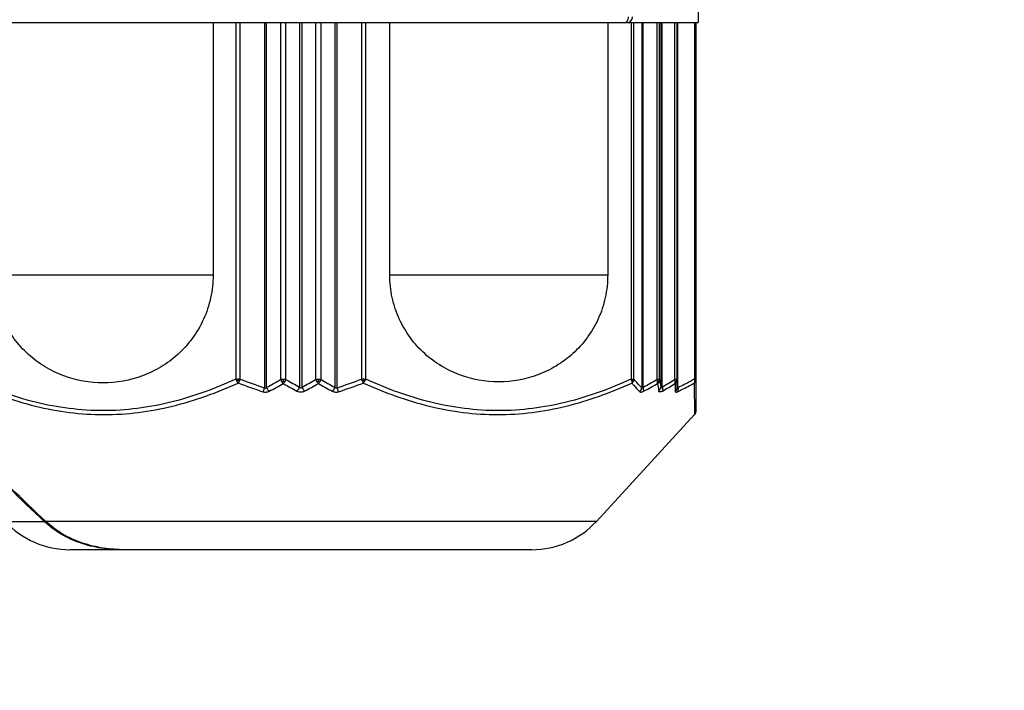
# Model space of a CAD drawing. Header units: millimetres. Extents: x 20 to 4180, y 42 to 2950.
# Tile 68 of 128: x 2540 to 2574, y 1882 to 1905. Entities that reach past the tile are written whole.
import ezdxf

# ---------------------------------------------------------------- set-up
doc = ezdxf.new("R2010")
doc.units = ezdxf.units.MM
doc.header["$LTSCALE"] = 231.275
doc.header["$PDMODE"] = 3
doc.header["$PDSIZE"] = 0.3
doc.linetypes.add('CENTER', pattern=[0.6, 0.375, -0.075, 0.075, -0.075])
doc.layers.get('0').update_dxf_attribs({"linetype": 'CONTINUOUS'})
doc.layers.get('Defpoints').update_dxf_attribs({"linetype": 'CONTINUOUS'})
for name, color, linetype in [('BASE_ASM_PBL25', 7, 'CONTINUOUS'), ('DEFAULT_1', 7, 'CENTER'), ('new_view_6_VBL24', 7, 'CONTINUOUS')]:
    doc.layers.add(name, color=color, linetype=linetype)
doc.styles.get("Standard").update_dxf_attribs({"font": 'malgun.ttf'})
doc.dimstyles.new('DIMSTYLE_3', dxfattribs={"dimtxt": 20, "dimasz": 7.5, "dimexe": 1, "dimexo": 0.5, "dimgap": 4, "dimtad": 1, "dimdec": 1, "dimdsep": 46, "dimtxsty": 'Standard', "dimblk": '_FILLED', "dimblk1": '_FILLED', "dimblk2": '_FILLED', "dimcen": 0.09, "dimclrt": 134, "dimazin": 2, "dimtp": 0.5, "dimtm": 0.5, "dimtfac": 1, "dimtdec": 65535, "dimtofl": 0, "dimtmove": 0, "dimatfit": 3, "dimldrblk": '_FILLED', "dimfxl": 1, "dimtolj": 1, "dimarcsym": 0})
doc.dimstyles.new('DIMSTYLE_4', dxfattribs={"dimtxt": 20, "dimasz": 7.5, "dimexe": 1, "dimexo": 0.5, "dimtad": 1, "dimdsep": 46, "dimtxsty": 'Standard', "dimblk": '_FILLED', "dimblk1": '_FILLED', "dimblk2": '_FILLED', "dimcen": 0.09, "dimclrt": 134, "dimazin": 2, "dimtp": 1.2, "dimtm": 1.2, "dimtfac": 1, "dimtofl": 0, "dimtmove": 0, "dimatfit": 1, "dimldrblk": '_FILLED', "dimfxl": 1, "dimtolj": 1, "dimarcsym": 0})

# ---------------------------------------------------------------- blocks, each defined once
blk = doc.blocks.new('_FILLED')
at = {"color": 0, "linetype": 'ByBlock'}
blk.add_solid([(0, 0), (-1, 0.2), (-1, -0.2)], dxfattribs=at)
blk = doc.blocks.new('*D6')
at = {"color": 0, "lineweight": -2, "transparency": 16777216}
for p, q in [((2550, 2577.59), (2550, 2659.563)), ((2247.438, 1617.987), (2200.421, 1550.839))]:
    blk.add_line(p, q, dxfattribs=at)
blk.add_arc((2550, 2050.09), 608.473, 90.706229, 234.293771, dxfattribs=at)
at = {"layer": 'Defpoints', "color": 0, "transparency": 16777216}
for p in [(2550, 2577.09), (2550, 2571.005), (2095.456, 2454.6), (2251.215, 1623.381), (2247.725, 1618.397)]:
    blk.add_point(p, dxfattribs=at)
at = {"color": 0, "lineweight": -2, "transparency": 16777216, "xscale": 7.5, "yscale": 7.5, "zscale": 7.5}
for p, rotation in [((2550, 2658.563), 0.35311459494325), ((2200.994, 1551.658), 324.6468854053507)]:
    blk.add_blockref('_FILLED', p, dxfattribs=dict(at, rotation=rotation))
at = {"color": 134, "transparency": 16777216, "insert": (1940.442, 2242.283), "char_height": 20, "width": 59.33333, "attachment_point": 2, "rotation": 72.5, "line_spacing_factor": 0.9}
blk.add_mtext('\\A1;145°', dxfattribs=at)
blk = doc.blocks.new('*D7')
at = {"color": 0, "lineweight": -2, "transparency": 16777216}
for p, q in [((2974.663, 2371.365), (3034.901, 2416.937)), ((3034.901, 2416.937), (3115.839, 2416.937)), ((2549.91, 2050.09), (2550.09, 2050.09)), ((2550, 2050), (2550, 2050.18))]:
    blk.add_line(p, q, dxfattribs=at)
at = {"layer": 'Defpoints', "color": 0, "transparency": 16777216}
for p in [(2968.682, 2366.84), (2131.318, 1733.34)]:
    blk.add_point(p, dxfattribs=at)
at = {"color": 0, "lineweight": -2, "transparency": 16777216, "xscale": 7.5, "yscale": 7.5, "zscale": 7.5, "rotation": 217.1089430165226}
blk.add_blockref('_FILLED', (2968.682, 2366.84), dxfattribs=at)
at = {"color": 134, "transparency": 16777216, "insert": (3031.682, 2444.228), "char_height": 20, "width": 88, "attachment_point": 1, "line_spacing_factor": 0.9}
blk.add_mtext('\\A1;%%C1050', dxfattribs=at)
blk = doc.blocks.new('BASE_ASM_PBL25', base_point=(2630.328, 1941.713))
at = {"layer": 'BASE_ASM_PBL25', "color": 7}
for p, q in [((2643.901, 1856.687), (2643.901, 1854.687)), ((2616.828, 1854.687), (2643.901, 1854.687)), ((2627.334, 1854.687), (2627.334, 1846.073)), ((2628.111, 1854.687), (2628.111, 1842.516)), ((2628.252, 1842.516), (2628.252, 1854.687)), ((2629.091, 1854.687), (2629.091, 1842.218)), ((2629.16, 1842.234), (2629.161, 1854.687)), ((2629.637, 1854.687), (2629.637, 1842.496)), ((2629.821, 1842.496), (2629.821, 1854.687)), ((2630.284, 1854.687), (2630.284, 1842.242)), ((2630.371, 1842.242), (2630.371, 1854.687)), ((2630.834, 1854.687), (2630.834, 1842.496)), ((2631.018, 1842.496), (2631.018, 1854.687)), ((2631.495, 1854.687), (2631.495, 1842.234)), ((2631.564, 1842.218), (2631.564, 1854.687)), ((2632.403, 1854.687), (2632.403, 1842.516)), ((2632.544, 1842.516), (2632.544, 1854.687)), ((2633.365, 1846.073), (2633.365, 1854.687)), ((2640.807, 1854.687), (2640.807, 1846.073)), ((2641.611, 1854.687), (2641.611, 1842.516)), ((2641.701, 1842.516), (2641.701, 1854.687)), ((2641.969, 1854.687), (2641.969, 1842.218)), ((2642.013, 1842.234), (2642.014, 1854.687)), ((2642.484, 1854.687), (2642.484, 1842.496)), ((2642.582, 1842.496), (2642.582, 1854.687)), ((2642.621, 1854.687), (2642.621, 1842.242)), ((2642.665, 1842.242), (2642.665, 1854.687)), ((2643.088, 1854.687), (2643.088, 1842.496)), ((2643.175, 1842.496), (2643.175, 1854.687)), ((2643.181, 1854.687), (2643.181, 1842.234)), ((2643.206, 1842.218), (2643.206, 1854.687)), ((2643.777, 1854.687), (2643.777, 1842.516)), ((2643.828, 1841.436), (2643.828, 1854.687)), ((2619.822, 1846.073), (2627.334, 1846.073)), ((2633.365, 1846.073), (2640.807, 1846.073)), ((2628.211, 1842.516), (2628.252, 1842.516)), ((2629.728, 1842.496), (2629.637, 1842.496)), ((2629.728, 1842.496), (2629.735, 1842.496)), ((2629.821, 1842.496), (2629.735, 1842.496)), ((2630.92, 1842.496), (2630.834, 1842.496)), ((2630.92, 1842.496), (2630.927, 1842.496)), ((2631.018, 1842.496), (2630.927, 1842.496)), ((2641.666, 1842.516), (2641.701, 1842.516)), ((2642.552, 1842.496), (2642.484, 1842.496)), ((2642.582, 1842.496), (2642.552, 1842.496)), ((2643.152, 1842.496), (2643.088, 1842.496)), ((2643.106, 1842.36), (2643.113, 1842.099)), ((2643.175, 1842.496), (2643.152, 1842.496)), ((2643.181, 1842.234), (2643.175, 1842.496)), ((2643.764, 1842.38), (2643.775, 1841.301)), ((2643.814, 1842.516), (2643.777, 1842.516)), ((2643.828, 1842.516), (2643.814, 1842.516)), ((2640.42, 1837.656), (2643.775, 1841.301)), ((2620.235, 1837.656), (2621.56, 1837.656)), ((2640.42, 1837.656), (2621.618, 1837.656)), ((2638.213, 1836.687), (2622.442, 1836.687))]:
    blk.add_line(p, q, dxfattribs=at)
blk.add_lwpolyline([(2643.775, 1841.301), (2643.779, 1841.306), (2643.789, 1841.319), (2643.799, 1841.334), (2643.808, 1841.35), (2643.815, 1841.367), (2643.82, 1841.385), (2643.824, 1841.403), (2643.827, 1841.42), (2643.828, 1841.436)], dxfattribs=at)
for centre, radius, start, end in [((2641.46, 1854.887), 0.2, 270, 360), ((2628.195, 1836.262), 6.254, 89.8521, 90.1426), ((2629.16, 1842.509), 0.98, 179.6188, 182.6081), ((2634.198, 1858.131), 16.857, 249.1184, 252.1699), ((2634.229, 1858.029), 16.625, 248.9287, 251.996), ((2620.654, 1858.323), 18.199, 297.8663, 299.577), ((2620.744, 1858.358), 18.348, 297.6093, 299.32), ((2630.033, 1842.663), 0.43, 202.9173, 214.2512), ((2635.326, 1842.448), 5.597, 179.5185, 180.0479), ((2639.502, 1859.807), 19.997, 240.7448, 242.2694), ((2629.376, 1842.697), 0.489, 325.6619, 335.7168), ((2639.593, 1859.766), 19.843, 240.4989, 242.0231), ((2621.062, 1859.766), 19.843, 297.9767, 299.501), ((2621.154, 1859.806), 19.996, 297.7315, 299.2558), ((2631.279, 1842.697), 0.489, 204.2826, 214.3391), ((2639.912, 1858.359), 18.35, 240.6801, 242.3907), ((2625.33, 1842.448), 5.597, 359.9522, 0.4816), ((2630.622, 1842.663), 0.431, 325.7537, 337.0741), ((2640.001, 1858.323), 18.199, 240.423, 242.1337), ((2626.426, 1858.029), 16.625, 288.0028, 291.0703), ((2626.457, 1858.13), 16.857, 287.8299, 290.8816), ((2631.495, 1842.509), 0.981, 357.3938, 0.3816), ((2633.559, 1858.04), 17.924, 298.1435, 299.8649), ((2633.628, 1857.911), 17.907, 297.9937, 299.7246), ((2668.587, 1846.523), 26.411, 189.0688, 189.6268), ((2668.535, 1846.384), 26.243, 188.5217, 189.0825), ((2633.755, 1857.59), 17.747, 300.1351, 301.7292), ((2633.822, 1857.45), 17.717, 299.9961, 301.5992), ((2622.442, 1839.687), 3, 222.6188, 270), ((2638.213, 1839.687), 3, 270, 317.3812)]:
    blk.add_arc(centre, radius, start, end, dxfattribs=at)
for points, knots in [([(2641.377, 1854.687), (2641.396, 1854.687), (2641.437, 1854.699), (2641.484, 1854.746), (2641.514, 1854.811), (2641.521, 1854.861), (2641.521, 1854.887)], [0, 0, 0, 0, 0.211917, 0.447886, 0.714187, 1, 1, 1, 1]), ([(2627.334, 1846.073), (2627.334, 1845.811), (2627.277, 1845.289), (2627.032, 1844.55), (2626.647, 1843.894), (2626.15, 1843.345), (2625.57, 1842.915), (2624.73, 1842.511), (2623.578, 1842.305), (2622.425, 1842.511), (2621.585, 1842.915), (2621.005, 1843.345), (2620.508, 1843.894), (2620.123, 1844.55), (2619.878, 1845.289), (2619.822, 1845.811), (2619.822, 1846.073)], [0, 0, 0, 0, 0.067362, 0.133775, 0.198589, 0.261578, 0.322874, 0.382825, 0.5, 0.617175, 0.677126, 0.738422, 0.801411, 0.866225, 0.932638, 1, 1, 1, 1]), ([(2640.807, 1846.073), (2640.807, 1845.814), (2640.752, 1845.296), (2640.509, 1844.564), (2640.127, 1843.914), (2639.635, 1843.37), (2639.061, 1842.944), (2638.228, 1842.544), (2637.086, 1842.339), (2635.944, 1842.544), (2635.112, 1842.944), (2634.537, 1843.37), (2634.045, 1843.914), (2633.664, 1844.564), (2633.421, 1845.296), (2633.365, 1845.814), (2633.365, 1846.073)], [0, 0, 0, 0, 0.067361, 0.133774, 0.198588, 0.261578, 0.322874, 0.382826, 0.5, 0.617174, 0.677126, 0.738422, 0.801412, 0.866226, 0.932639, 1, 1, 1, 1]), ([(2621.618, 1837.656), (2620.812, 1838.412), (2619.225, 1839.952), (2617.665, 1841.519), (2616.89, 1842.307)], [0, 0, 0, 0, 0.499995, 1, 1, 1, 1]), ([(2621.56, 1837.656), (2620.765, 1838.407), (2619.197, 1839.934), (2617.656, 1841.488), (2616.89, 1842.269)], [0, 0, 0, 0, 0.499996, 1, 1, 1, 1]), ([(2619.029, 1842.38), (2619.749, 1842.051), (2620.872, 1841.641), (2622.426, 1841.351), (2623.604, 1841.276), (2624.784, 1841.351), (2626.341, 1841.642), (2627.466, 1842.052), (2628.19, 1842.38)], [0, 0, 0, 0, 0.250789, 0.375323, 0.499496, 0.623742, 0.748491, 1, 1, 1, 1]), ([(2628.111, 1842.516), (2627.397, 1842.187), (2626.284, 1841.777), (2624.744, 1841.486), (2623.578, 1841.412), (2622.411, 1841.486), (2620.871, 1841.777), (2619.758, 1842.187), (2619.044, 1842.516)], [0, 0, 0, 0, 0.251404, 0.375948, 0.499987, 0.624032, 0.748583, 1, 1, 1, 1]), ([(2628.111, 1842.516), (2628.117, 1842.516), (2628.139, 1842.516), (2628.162, 1842.516), (2628.18, 1842.516)], [0, 0, 0, 0, 0.236797, 1, 1, 1, 1]), ([(2628.181, 1842.465), (2628.177, 1842.463), (2628.165, 1842.455), (2628.153, 1842.447), (2628.143, 1842.441)], [0, 0, 0, 0, 0.258625, 1, 1, 1, 1]), ([(2628.143, 1842.442), (2628.147, 1842.436), (2628.16, 1842.414), (2628.176, 1842.394), (2628.19, 1842.38)], [0, 0, 0, 0, 0.259844, 1, 1, 1, 1]), ([(2628.222, 1842.442), (2628.22, 1842.436), (2628.21, 1842.415), (2628.198, 1842.395), (2628.189, 1842.38)], [0, 0, 0, 0, 0.269947, 1, 1, 1, 1]), ([(2628.252, 1842.516), (2628.245, 1842.497), (2628.236, 1842.472), (2628.225, 1842.448), (2628.222, 1842.442)], [0, 0, 0, 0, 0.755943, 1, 1, 1, 1]), ([(2629.036, 1842.083), (2629.042, 1842.092), (2629.063, 1842.136), (2629.079, 1842.182), (2629.091, 1842.218)], [0, 0, 0, 0, 0.220755, 1, 1, 1, 1]), ([(2629.111, 1842.206), (2629.116, 1842.205), (2629.127, 1842.204), (2629.146, 1842.214), (2629.155, 1842.226), (2629.16, 1842.235)], [0, 0, 0, 0, 0.256493, 0.506126, 1, 1, 1, 1]), ([(2629.247, 1842.099), (2629.238, 1842.108), (2629.203, 1842.148), (2629.176, 1842.196), (2629.16, 1842.234)], [0, 0, 0, 0, 0.234256, 1, 1, 1, 1]), ([(2629.677, 1842.421), (2629.682, 1842.423), (2629.699, 1842.43), (2629.716, 1842.438), (2629.728, 1842.444)], [0, 0, 0, 0, 0.240624, 1, 1, 1, 1]), ([(2629.729, 1842.36), (2629.724, 1842.364), (2629.705, 1842.383), (2629.689, 1842.404), (2629.677, 1842.421)], [0, 0, 0, 0, 0.236238, 1, 1, 1, 1]), ([(2629.728, 1842.444), (2629.732, 1842.442), (2629.749, 1842.434), (2629.767, 1842.426), (2629.78, 1842.421)], [0, 0, 0, 0, 0.255523, 1, 1, 1, 1]), ([(2629.78, 1842.421), (2629.776, 1842.415), (2629.76, 1842.394), (2629.743, 1842.374), (2629.729, 1842.36)], [0, 0, 0, 0, 0.264269, 1, 1, 1, 1]), ([(2630.197, 1842.106), (2630.205, 1842.115), (2630.24, 1842.156), (2630.268, 1842.204), (2630.284, 1842.242)], [0, 0, 0, 0, 0.230702, 1, 1, 1, 1]), ([(2630.371, 1842.242), (2630.361, 1842.227), (2630.341, 1842.205), (2630.313, 1842.211), (2630.298, 1842.223), (2630.289, 1842.234), (2630.284, 1842.242)], [0, 0, 0, 0, 0.492264, 0.620472, 0.748, 1, 1, 1, 1]), ([(2630.371, 1842.242), (2630.376, 1842.229), (2630.4, 1842.18), (2630.431, 1842.135), (2630.459, 1842.106)], [0, 0, 0, 0, 0.260776, 1, 1, 1, 1]), ([(2630.876, 1842.421), (2630.88, 1842.422), (2630.897, 1842.43), (2630.914, 1842.438), (2630.927, 1842.444)], [0, 0, 0, 0, 0.242742, 1, 1, 1, 1]), ([(2630.926, 1842.36), (2630.922, 1842.364), (2630.903, 1842.383), (2630.887, 1842.404), (2630.876, 1842.421)], [0, 0, 0, 0, 0.233799, 1, 1, 1, 1]), ([(2630.978, 1842.421), (2630.974, 1842.415), (2630.958, 1842.394), (2630.941, 1842.373), (2630.926, 1842.36)], [0, 0, 0, 0, 0.262047, 1, 1, 1, 1]), ([(2630.927, 1842.444), (2630.931, 1842.442), (2630.948, 1842.434), (2630.965, 1842.426), (2630.978, 1842.421)], [0, 0, 0, 0, 0.257431, 1, 1, 1, 1]), ([(2631.408, 1842.099), (2631.417, 1842.108), (2631.452, 1842.148), (2631.479, 1842.196), (2631.495, 1842.234)], [0, 0, 0, 0, 0.234263, 1, 1, 1, 1]), ([(2631.564, 1842.218), (2631.56, 1842.213), (2631.547, 1842.204), (2631.524, 1842.205), (2631.506, 1842.217), (2631.498, 1842.228), (2631.495, 1842.235)], [0, 0, 0, 0, 0.253198, 0.50518, 0.753412, 1, 1, 1, 1]), ([(2631.564, 1842.218), (2631.568, 1842.206), (2631.584, 1842.16), (2631.602, 1842.114), (2631.619, 1842.083)], [0, 0, 0, 0, 0.270052, 1, 1, 1, 1]), ([(2632.433, 1842.442), (2632.43, 1842.448), (2632.419, 1842.472), (2632.41, 1842.497), (2632.403, 1842.516)], [0, 0, 0, 0, 0.244051, 1, 1, 1, 1]), ([(2632.466, 1842.38), (2632.463, 1842.385), (2632.451, 1842.405), (2632.44, 1842.426), (2632.433, 1842.442)], [0, 0, 0, 0, 0.227794, 1, 1, 1, 1]), ([(2632.466, 1842.38), (2632.47, 1842.385), (2632.487, 1842.403), (2632.502, 1842.425), (2632.512, 1842.442)], [0, 0, 0, 0, 0.23874, 1, 1, 1, 1]), ([(2632.466, 1842.38), (2633.189, 1842.052), (2634.314, 1841.642), (2635.871, 1841.351), (2637.051, 1841.276), (2638.23, 1841.351), (2639.783, 1841.641), (2640.906, 1842.051), (2641.626, 1842.38)], [0, 0, 0, 0, 0.25152, 0.376275, 0.500526, 0.624695, 0.749222, 1, 1, 1, 1]), ([(2632.475, 1842.465), (2632.478, 1842.463), (2632.49, 1842.455), (2632.503, 1842.447), (2632.512, 1842.441)], [0, 0, 0, 0, 0.258634, 1, 1, 1, 1]), ([(2632.476, 1842.516), (2632.481, 1842.516), (2632.504, 1842.516), (2632.527, 1842.516), (2632.544, 1842.516)], [0, 0, 0, 0, 0.261125, 1, 1, 1, 1]), ([(2641.611, 1842.516), (2640.897, 1842.187), (2639.784, 1841.777), (2638.244, 1841.486), (2637.078, 1841.412), (2635.911, 1841.486), (2634.371, 1841.777), (2633.258, 1842.187), (2632.544, 1842.516)], [0, 0, 0, 0, 0.251406, 0.37595, 0.49999, 0.624034, 0.748585, 1, 1, 1, 1]), ([(2641.611, 1842.516), (2641.613, 1842.51), (2641.62, 1842.485), (2641.624, 1842.46), (2641.626, 1842.442)], [0, 0, 0, 0, 0.262369, 1, 1, 1, 1]), ([(2641.611, 1842.516), (2641.616, 1842.516), (2641.635, 1842.516), (2641.653, 1842.516), (2641.666, 1842.516)], [0, 0, 0, 0, 0.27814, 1, 1, 1, 1]), ([(2641.626, 1842.442), (2641.627, 1842.436), (2641.629, 1842.416), (2641.629, 1842.395), (2641.626, 1842.38)], [0, 0, 0, 0, 0.278507, 1, 1, 1, 1]), ([(2641.626, 1842.38), (2641.649, 1842.354), (2641.737, 1842.252), (2641.829, 1842.154), (2641.9, 1842.083)], [0, 0, 0, 0, 0.256975, 1, 1, 1, 1]), ([(2641.661, 1842.465), (2641.658, 1842.463), (2641.648, 1842.454), (2641.636, 1842.446), (2641.627, 1842.441)], [0, 0, 0, 0, 0.240912, 1, 1, 1, 1]), ([(2641.661, 1842.465), (2641.663, 1842.463), (2641.668, 1842.455), (2641.674, 1842.448), (2641.677, 1842.442)], [0, 0, 0, 0, 0.27926, 1, 1, 1, 1]), ([(2641.701, 1842.516), (2641.699, 1842.497), (2641.692, 1842.471), (2641.681, 1842.448), (2641.677, 1842.442)], [0, 0, 0, 0, 0.745961, 1, 1, 1, 1]), ([(2641.969, 1842.218), (2641.947, 1842.241), (2641.854, 1842.338), (2641.766, 1842.438), (2641.701, 1842.516)], [0, 0, 0, 0, 0.242911, 1, 1, 1, 1]), ([(2641.9, 1842.083), (2641.919, 1842.1), (2641.951, 1842.142), (2641.967, 1842.193), (2641.969, 1842.218)], [0, 0, 0, 0, 0.505742, 1, 1, 1, 1]), ([(2642.014, 1842.235), (2642.01, 1842.229), (2642.004, 1842.221), (2641.996, 1842.211), (2641.99, 1842.206), (2641.982, 1842.204), (2641.974, 1842.207), (2641.971, 1842.214), (2641.969, 1842.218)], [0, 0, 0, 0, 0.314157, 0.46003, 0.589118, 0.694437, 0.786926, 1, 1, 1, 1]), ([(2642.033, 1842.099), (2642.038, 1842.119), (2642.036, 1842.166), (2642.023, 1842.211), (2642.013, 1842.234)], [0, 0, 0, 0, 0.443105, 1, 1, 1, 1]), ([(2642.507, 1842.421), (2642.506, 1842.427), (2642.5, 1842.452), (2642.492, 1842.477), (2642.484, 1842.496)], [0, 0, 0, 0, 0.233808, 1, 1, 1, 1]), ([(2642.507, 1842.421), (2642.51, 1842.423), (2642.524, 1842.429), (2642.537, 1842.437), (2642.546, 1842.444)], [0, 0, 0, 0, 0.267494, 1, 1, 1, 1]), ([(2642.507, 1842.36), (2642.508, 1842.364), (2642.511, 1842.385), (2642.509, 1842.405), (2642.507, 1842.421)], [0, 0, 0, 0, 0.219792, 1, 1, 1, 1]), ([(2642.561, 1842.421), (2642.558, 1842.415), (2642.543, 1842.392), (2642.524, 1842.372), (2642.507, 1842.36)], [0, 0, 0, 0, 0.246191, 1, 1, 1, 1]), ([(2642.552, 1842.496), (2642.552, 1842.491), (2642.552, 1842.473), (2642.549, 1842.456), (2642.546, 1842.444)], [0, 0, 0, 0, 0.277721, 1, 1, 1, 1]), ([(2642.546, 1842.444), (2642.548, 1842.442), (2642.554, 1842.435), (2642.559, 1842.427), (2642.561, 1842.421)], [0, 0, 0, 0, 0.293506, 1, 1, 1, 1]), ([(2642.549, 1842.106), (2642.57, 1842.123), (2642.606, 1842.163), (2642.62, 1842.216), (2642.621, 1842.242)], [0, 0, 0, 0, 0.510518, 1, 1, 1, 1]), ([(2642.582, 1842.496), (2642.581, 1842.476), (2642.575, 1842.45), (2642.564, 1842.427), (2642.561, 1842.421)], [0, 0, 0, 0, 0.745682, 1, 1, 1, 1]), ([(2642.665, 1842.242), (2642.66, 1842.234), (2642.653, 1842.224), (2642.643, 1842.213), (2642.635, 1842.208), (2642.627, 1842.212), (2642.624, 1842.221), (2642.622, 1842.231), (2642.622, 1842.238), (2642.621, 1842.242)], [0, 0, 0, 0, 0.311323, 0.445346, 0.547822, 0.629854, 0.735916, 0.862754, 1, 1, 1, 1]), ([(2642.665, 1842.242), (2642.674, 1842.218), (2642.687, 1842.173), (2642.686, 1842.126), (2642.68, 1842.106)], [0, 0, 0, 0, 0.556223, 1, 1, 1, 1]), ([(2643.109, 1842.421), (2643.108, 1842.427), (2643.104, 1842.452), (2643.096, 1842.477), (2643.088, 1842.496)], [0, 0, 0, 0, 0.233392, 1, 1, 1, 1]), ([(2643.106, 1842.36), (2643.107, 1842.364), (2643.112, 1842.384), (2643.111, 1842.405), (2643.109, 1842.421)], [0, 0, 0, 0, 0.221988, 1, 1, 1, 1]), ([(2643.157, 1842.421), (2643.148, 1842.403), (2643.131, 1842.382), (2643.111, 1842.364), (2643.106, 1842.36)], [0, 0, 0, 0, 0.745047, 1, 1, 1, 1]), ([(2643.109, 1842.421), (2643.112, 1842.422), (2643.126, 1842.429), (2643.138, 1842.437), (2643.146, 1842.444)], [0, 0, 0, 0, 0.268844, 1, 1, 1, 1]), ([(2643.113, 1842.099), (2643.134, 1842.116), (2643.168, 1842.157), (2643.181, 1842.209), (2643.181, 1842.234)], [0, 0, 0, 0, 0.508011, 1, 1, 1, 1]), ([(2643.152, 1842.496), (2643.152, 1842.491), (2643.151, 1842.473), (2643.149, 1842.456), (2643.146, 1842.444)], [0, 0, 0, 0, 0.277749, 1, 1, 1, 1]), ([(2643.146, 1842.444), (2643.147, 1842.442), (2643.152, 1842.435), (2643.156, 1842.427), (2643.157, 1842.421)], [0, 0, 0, 0, 0.294362, 1, 1, 1, 1]), ([(2643.206, 1842.218), (2643.205, 1842.216), (2643.201, 1842.211), (2643.196, 1842.207), (2643.191, 1842.204), (2643.186, 1842.207), (2643.183, 1842.212), (2643.181, 1842.221), (2643.181, 1842.229), (2643.181, 1842.234)], [0, 0, 0, 0, 0.161436, 0.293981, 0.391823, 0.473437, 0.572303, 0.69566, 1, 1, 1, 1]), ([(2643.191, 1842.083), (2643.239, 1842.106), (2643.433, 1842.2), (2643.623, 1842.301), (2643.764, 1842.38)], [0, 0, 0, 0, 0.248354, 1, 1, 1, 1]), ([(2643.206, 1842.218), (2643.209, 1842.206), (2643.215, 1842.161), (2643.207, 1842.112), (2643.191, 1842.083)], [0, 0, 0, 0, 0.273738, 1, 1, 1, 1]), ([(2643.777, 1842.516), (2643.73, 1842.489), (2643.542, 1842.385), (2643.351, 1842.287), (2643.206, 1842.218)], [0, 0, 0, 0, 0.251717, 1, 1, 1, 1]), ([(2643.764, 1842.38), (2643.767, 1842.385), (2643.777, 1842.404), (2643.781, 1842.426), (2643.783, 1842.442)], [0, 0, 0, 0, 0.235882, 1, 1, 1, 1]), ([(2643.783, 1842.442), (2643.783, 1842.448), (2643.784, 1842.473), (2643.781, 1842.498), (2643.777, 1842.516)], [0, 0, 0, 0, 0.239196, 1, 1, 1, 1]), ([(2643.783, 1842.442), (2643.785, 1842.444), (2643.795, 1842.45), (2643.803, 1842.458), (2643.808, 1842.465)], [0, 0, 0, 0, 0.262369, 1, 1, 1, 1]), ([(2643.808, 1842.465), (2643.809, 1842.463), (2643.811, 1842.455), (2643.812, 1842.447), (2643.811, 1842.441)], [0, 0, 0, 0, 0.27366, 1, 1, 1, 1]), ([(2629.036, 1842.083), (2629.072, 1842.072), (2629.145, 1842.063), (2629.217, 1842.082), (2629.247, 1842.099)], [0, 0, 0, 0, 0.512795, 1, 1, 1, 1]), ([(2630.197, 1842.106), (2630.206, 1842.101), (2630.247, 1842.082), (2630.293, 1842.073), (2630.328, 1842.074)], [0, 0, 0, 0, 0.241811, 1, 1, 1, 1]), ([(2630.328, 1842.074), (2630.339, 1842.073), (2630.385, 1842.076), (2630.429, 1842.091), (2630.459, 1842.106)], [0, 0, 0, 0, 0.257951, 1, 1, 1, 1]), ([(2631.408, 1842.099), (2631.439, 1842.082), (2631.51, 1842.063), (2631.584, 1842.071), (2631.619, 1842.083)], [0, 0, 0, 0, 0.487248, 1, 1, 1, 1]), ([(2641.9, 1842.083), (2641.912, 1842.07), (2641.949, 1842.066), (2641.993, 1842.079), (2642.02, 1842.092), (2642.033, 1842.099)], [0, 0, 0, 0, 0.387584, 0.667319, 1, 1, 1, 1]), ([(2642.68, 1842.106), (2642.664, 1842.097), (2642.641, 1842.085), (2642.609, 1842.076), (2642.586, 1842.072), (2642.558, 1842.078), (2642.55, 1842.097), (2642.549, 1842.106)], [0, 0, 0, 0, 0.360051, 0.508973, 0.63516, 0.824282, 1, 1, 1, 1]), ([(2643.113, 1842.099), (2643.113, 1842.092), (2643.116, 1842.078), (2643.135, 1842.067), (2643.162, 1842.071), (2643.18, 1842.078), (2643.191, 1842.083)], [0, 0, 0, 0, 0.206643, 0.391363, 0.643713, 1, 1, 1, 1]), ([(2624.23, 1836.687), (2623.988, 1836.687), (2623.503, 1836.722), (2622.793, 1836.895), (2622.128, 1837.198), (2621.736, 1837.49), (2621.56, 1837.656)], [0, 0, 0, 0, 0.250125, 0.500176, 0.750137, 1, 1, 1, 1]), ([(2624.314, 1836.687), (2624.069, 1836.687), (2623.58, 1836.722), (2622.864, 1836.894), (2622.193, 1837.196), (2621.796, 1837.489), (2621.618, 1837.656)], [0, 0, 0, 0, 0.25013, 0.500183, 0.750144, 1, 1, 1, 1])]:
    blk.add_open_spline(points, degree=3, knots=knots, dxfattribs=at)
for points in [[(2628.111, 1842.516), (2628.119, 1842.49), (2628.13, 1842.465), (2628.143, 1842.442)], [(2628.181, 1842.465), (2628.194, 1842.456), (2628.208, 1842.449), (2628.222, 1842.442)], [(2629.111, 1842.206), (2629.103, 1842.208), (2629.097, 1842.213), (2629.091, 1842.218)], [(2632.476, 1842.516), (2632.451, 1842.516), (2632.427, 1842.516), (2632.403, 1842.516)], [(2632.433, 1842.442), (2632.447, 1842.449), (2632.461, 1842.456), (2632.475, 1842.465)], [(2632.512, 1842.442), (2632.525, 1842.465), (2632.536, 1842.49), (2632.544, 1842.516)], [(2641.677, 1842.442), (2641.665, 1842.419), (2641.647, 1842.397), (2641.626, 1842.38)], [(2641.666, 1842.516), (2641.666, 1842.499), (2641.664, 1842.482), (2641.661, 1842.465)], [(2643.175, 1842.496), (2643.175, 1842.47), (2643.168, 1842.444), (2643.157, 1842.421)], [(2643.764, 1842.38), (2643.784, 1842.397), (2643.8, 1842.418), (2643.81, 1842.442)], [(2643.814, 1842.516), (2643.814, 1842.499), (2643.812, 1842.481), (2643.808, 1842.465)], [(2643.81, 1842.442), (2643.821, 1842.465), (2643.828, 1842.49), (2643.828, 1842.516)]]:
    blk.add_open_spline(points, degree=3, dxfattribs=at)
blk = doc.blocks.new('NEW_VIEW_6_VBL24', base_point=(2630.328, 2199.462))
at = {"layer": 'BASE_ASM_PBL25'}
blk.add_blockref('BASE_ASM_PBL25', (2630.328, 1941.713), dxfattribs=at)

msp = doc.modelspace()

# ---------------------------------------------------------------- linework, layer by layer
at = {"color": 7}
msp.add_circle((2550, 2050.09), 197.826, dxfattribs=at)
msp.add_arc((2550, 2050.09), 525, 305, 235, dxfattribs=at)
at = {"layer": 'DEFAULT_1', "color": 1}
msp.add_circle((2550, 2050.09), 325, dxfattribs=at)

# ---------------------------------------------------------------- block references
at = {"layer": 'new_view_6_VBL24'}
msp.add_blockref('NEW_VIEW_6_VBL24', (2550, 2249.565), dxfattribs=at)

# ---------------------------------------------------------------- dimensions: what is measured, and where the dimension line sits
at = {"color": 134}
dim = msp.add_angular_dim_2l(base=(2095.456, 2454.6), line1=((2550, 2571.005), (2550, 2577.09)), line2=((2251.215, 1623.381), (2247.725, 1618.397)), dimstyle='DIMSTYLE_3', dxfattribs=at)
dim.commit()
dim.dimension.update_dxf_attribs({"geometry": '*D6', "text_midpoint": (1969.689, 2233.061), "dimtype": 162})
dim = msp.add_diameter_dim_2p(p1=(2131.318, 1733.34), p2=(2968.682, 2366.84), text='%%C<>', dimstyle='DIMSTYLE_4', override={"dimtih": 1, "dimtoh": 1, "dimpost": '<>'}, dxfattribs=at)
dim.commit()
dim.dimension.update_dxf_attribs({"geometry": '*D7', "text_midpoint": (3075.682, 2416.937), "dimtype": 163})

doc.saveas('drawing.dxf')
